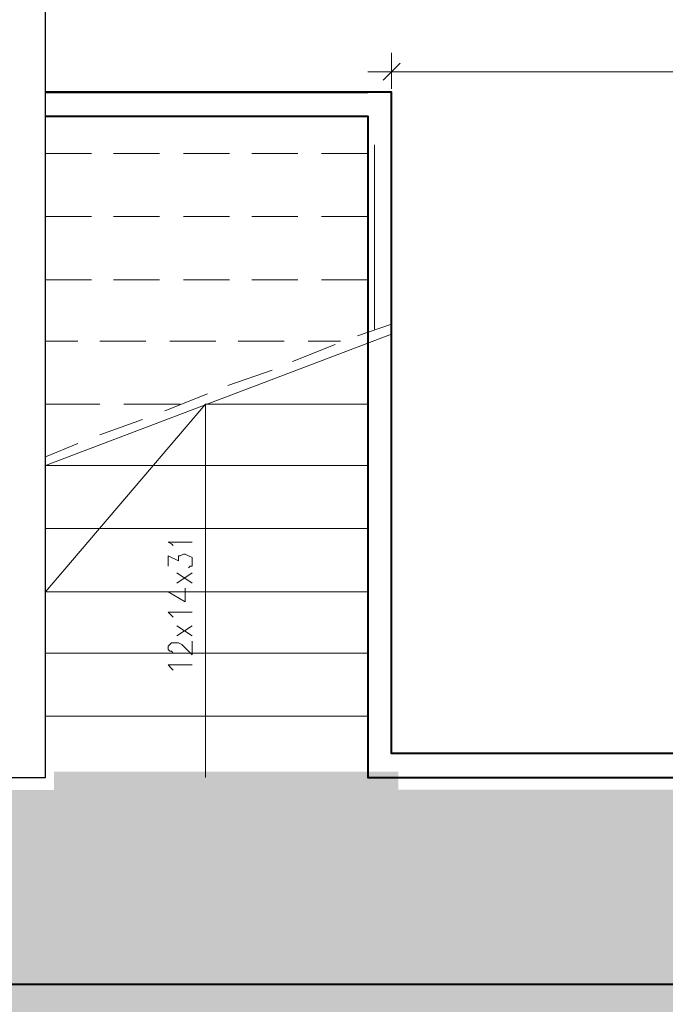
# Model space of a CAD drawing. Header units: millimetres. Extents: x 1 to 17496, y 1 to 30809.
# Tile 7 of 256: x 3974 to 4293, y 4962 to 5448. Entities that reach past the tile are written whole.
import ezdxf

# ---------------------------------------------------------------- set-up
doc = ezdxf.new("R2010")
doc.units = ezdxf.units.MM
doc.linetypes.add('CENTER', pattern=[2, 1.25, -0.25, 0.25, -0.25])
doc.layers.add('0_Przyz_instalacja do central', color=1, linetype='Continuous', lineweight=40)
doc.layers.add('N_SSP_ewakuacja', color=4, linetype='CENTER', lineweight=40)
doc.layers.add('PDF _Geometria', color=7, linetype='Continuous')

msp = doc.modelspace()

# ---------------------------------------------------------------- hatches: boundary and pattern name
at = {"layer": 'N_SSP_ewakuacja', "transparency": 33554457}
h = msp.add_hatch(color=51, dxfattribs=at)
h.dxf.hatch_style = 1
h.paths.add_polyline_path([(3825.11, 5067.54), (3827.88, 5056.13), (3827.88, 4780.06), (4489.95, 4780.06), (4489.95, 4476.2), (5755.12, 4476.2), (5755.12, 5400.59), (5362.49, 5400.59), (5362.49, 5643.86), (4933.58, 5643.86), (4933.58, 5370.72), (4455.59, 5370.72), (4455.59, 5067.71), (4161.12, 5067.71), (4161.12, 5076.5), (3991.07, 5076.5), (3991.07, 5067.54)])

# ---------------------------------------------------------------- linework, layer by layer
at = {"layer": '0_Przyz_instalacja do central'}
msp.add_lwpolyline([(10538.86, 5307.81), (10558.5, 5307.81), (10558.5, 5054.53), (10558.3, 5054.53), (10558.3, 5050.97), (10558.39, 5050.97), (10558.39, 4971.37), (6510.83, 4971.37), (6510.83, 5041.03), (6510.83, 4971.48), (3646.7, 4971.48), (3646.7, 5045.76)], dxfattribs=at)
at = {"layer": 'PDF _Geometria', "lineweight": 25}
msp.add_lwpolyline([(3692.94, 5073.68), (3986.87, 5073.68), (3986.87, 5594.18)], dxfattribs=at)
at = {"layer": 'PDF _Geometria', "lineweight": 18}
for points in [[(3986.87, 5431.63), (3986.87, 5413.94)], [(4146.05, 5422.36), (4157.85, 5422.36), (4146.05, 5422.36)], [(4151.95, 5422.36), (4163.74, 5422.36), (4455.15, 5422.36), (4467.78, 5422.36)], [(3986.87, 5400.46), (4009.61, 5400.46)], [(4020.56, 5400.46), (4043.3, 5400.46)], [(4055.09, 5400.46), (4077.83, 5400.46)], [(4088.78, 5400.46), (4111.52, 5400.46)], [(4146.05, 5386.99), (4146.05, 5400.46), (4123.31, 5400.46)], [(4149.42, 5295.19), (4149.42, 5386.15)], [(3986.87, 5381.94), (4009.61, 5381.94)], [(4020.56, 5381.94), (4043.3, 5381.94)], [(4055.09, 5381.94), (4077.83, 5381.94)], [(4088.78, 5381.94), (4111.52, 5381.94)], [(4123.31, 5381.94), (4146.05, 5381.94)], [(4146.05, 5353.3), (4146.05, 5376.04)], [(3986.87, 5350.77), (4009.61, 5350.77)], [(4020.56, 5350.77), (4043.3, 5350.77)], [(4055.09, 5350.77), (4077.83, 5350.77)], [(4088.78, 5350.77), (4111.52, 5350.77)], [(4123.31, 5350.77), (4146.05, 5350.77)], [(4146.05, 5318.77), (4146.05, 5341.51)], [(3986.87, 5319.61), (4009.61, 5319.61)], [(4020.56, 5319.61), (4043.3, 5319.61)], [(4055.09, 5319.61), (4077.83, 5319.61)], [(4088.78, 5319.61), (4111.52, 5319.61)], [(4123.31, 5319.61), (4146.05, 5319.61)], [(4146.05, 5294.34), (4146.05, 5307.82)], [(4141, 5291.82), (4157.85, 5297.71)], [(4157.85, 5292.66), (3986.87, 5227.81), (4146.05, 5227.81)], [(3986.87, 5289.29), (4002.88, 5289.29)], [(4013.83, 5289.29), (4036.57, 5289.29)], [(4048.36, 5289.29), (4071.1, 5289.29)], [(4082.05, 5289.29), (4104.79, 5289.29)], [(4109, 5279.18), (4130.05, 5287.61)], [(4116.58, 5289.29), (4132.58, 5289.29)], [(4076.99, 5267.39), (4098.89, 5274.97)], [(4045.83, 5254.76), (4066.89, 5263.18)], [(4066.04, 5073.68), (4066.04, 5258.13), (3986.87, 5165.48), (4146.05, 5165.48)], [(3986.87, 5258.13), (4013.83, 5258.13)], [(4025.62, 5258.13), (4053.41, 5258.13)], [(4066.04, 5258.13), (4146.05, 5258.13)], [(4013.83, 5242.97), (4034.88, 5250.55)], [(3986.87, 5232.02), (4002.88, 5238.76)], [(3986.87, 5196.65), (4146.05, 5196.65)], [(4050.04, 5188.22), (4049.2, 5189.07), (4047.51, 5189.91), (4059.31, 5189.91)], [(4047.51, 5178.12), (4047.51, 5183.17), (4052.57, 5180.64), (4052.57, 5183.17), (4053.41, 5183.17), (4055.09, 5184.01), (4055.94, 5184.01), (4057.62, 5183.17), (4059.31, 5182.33), (4059.31, 5178.12), (4058.46, 5178.12), (4057.62, 5177.28)], [(4051.73, 5169.7), (4059.31, 5174.75)], [(4051.73, 5174.75), (4059.31, 5169.7)], [(4059.31, 5165.48), (4047.51, 5165.48), (4055.94, 5160.43), (4055.94, 5167.17)], [(4050.04, 5152.85), (4049.2, 5153.69), (4047.51, 5155.38), (4059.31, 5155.38)], [(4051.73, 5143.59), (4059.31, 5148.64)], [(4051.73, 5148.64), (4059.31, 5143.59)], [(4050.88, 5135.16), (4050.04, 5135.16), (4049.2, 5136.01), (4048.36, 5136.01), (4047.51, 5136.85), (4047.51, 5138.53), (4048.36, 5139.38), (4049.2, 5140.22), (4052.57, 5140.22), (4054.25, 5139.38), (4059.31, 5134.32), (4059.31, 5141.06)], [(3986.87, 5135.16), (4146.05, 5135.16)], [(4050.04, 5126.74), (4049.2, 5127.58), (4047.51, 5129.27), (4059.31, 5129.27)], [(3986.87, 5104), (4146.05, 5104)]]:
    msp.add_lwpolyline(points, dxfattribs=at)
for points in [[(4157.85, 5413.94), (4157.85, 5431.63)], [(4153.63, 5418.15), (4162.06, 5426.57)]]:
    msp.add_lwpolyline(points, close=True, dxfattribs=at)
at = {"layer": 'PDF _Geometria', "lineweight": 40}
msp.add_lwpolyline([(3986.87, 5400.46), (4146.05, 5400.46), (4146.05, 5073.68), (4461.89, 5073.68), (4461.89, 5001.25), (4473.68, 5001.25), (4473.68, 5200.86), (4461.89, 5200.86), (4461.89, 5085.47), (4157.85, 5085.47), (4157.85, 5412.26), (3986.87, 5412.26), (4146.05, 5412.26)], dxfattribs=at)

doc.saveas('drawing.dxf')
